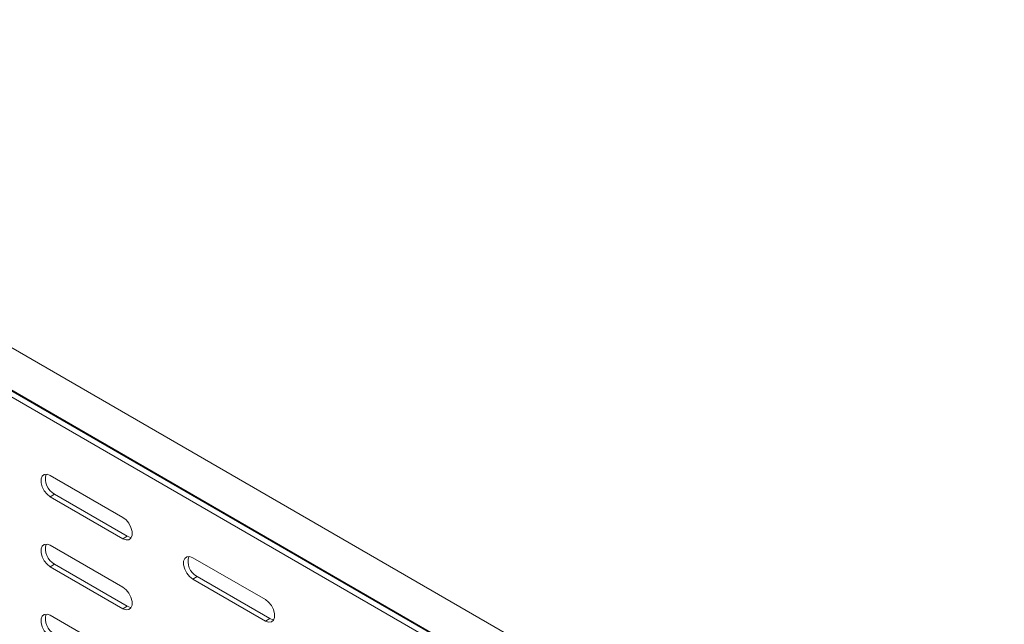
# Model space of a CAD drawing. Header units: millimetres. Extents: x -6 to 3617, y -5324 to -345.
# Tile 19 of 43: x 1688 to 1932, y -4638 to -4488. Entities that reach past the tile are written whole.
import ezdxf

# ---------------------------------------------------------------- set-up
doc = ezdxf.new("R2010")
doc.units = ezdxf.units.MM

msp = doc.modelspace()

# ---------------------------------------------------------------- linework, layer by layer
at = {"color": 7, "linetype": 'Continuous', "lineweight": 15}
for p, q in [((1931.28, -4710.85), (1544.71, -4487.68)), ((1539.95, -4495.44), (1926.73, -4718.73)), ((1930.84, -4721.28), (1544.05, -4497.99)), ((1931.09, -4721.44), (1544.3, -4498.15)), ((1931.96, -4723.46), (1545.17, -4500.18)), ((1713.29, -4611.1), (1695.26, -4600.69)), ((1696.32, -4605.39), (1695.26, -4606)), ((1695.26, -4606), (1713.29, -4616.41)), ((1714.35, -4615.79), (1696.32, -4605.39)), ((1714.35, -4615.79), (1713.29, -4616.41)), ((1713.29, -4628.45), (1695.26, -4618.04)), ((1748.64, -4631.51), (1730.61, -4621.1)), ((1696.32, -4622.74), (1695.26, -4623.35)), ((1695.26, -4623.35), (1713.29, -4633.76)), ((1714.35, -4633.15), (1696.32, -4622.74)), ((1731.67, -4625.8), (1730.61, -4626.41)), ((1730.61, -4626.41), (1748.64, -4636.82)), ((1749.7, -4636.2), (1731.67, -4625.8)), ((1714.35, -4633.15), (1713.29, -4633.76)), ((1713.29, -4645.8), (1695.26, -4635.39)), ((1749.7, -4636.2), (1748.64, -4636.82))]:
    msp.add_line(p, q, dxfattribs=at)
at = {"color": 7, "linetype": 'Continuous', "lineweight": 15, "flags": 128}
for points in [[(1695.26, -4600.69), (1694.47, -4600.4), (1693.78, -4600.46), (1693.27, -4600.87), (1692.99, -4601.58), (1692.99, -4602.5), (1693.27, -4603.52), (1693.78, -4604.52), (1694.47, -4605.38), (1695.26, -4606)], [(1713.29, -4616.41), (1714.07, -4616.7), (1714.77, -4616.64), (1715.28, -4616.23), (1715.55, -4615.52), (1715.55, -4614.6), (1715.28, -4613.58), (1714.77, -4612.57), (1714.07, -4611.71), (1713.29, -4611.1)], [(1715.35, -4616.11), (1715.13, -4616.09), (1714.35, -4615.79)], [(1695.26, -4618.04), (1694.47, -4617.75), (1693.78, -4617.81), (1693.27, -4618.22), (1692.99, -4618.93), (1692.99, -4619.85), (1693.27, -4620.87), (1693.78, -4621.88), (1694.47, -4622.74), (1695.26, -4623.35)], [(1730.61, -4621.1), (1729.83, -4620.81), (1729.14, -4620.87), (1728.62, -4621.28), (1728.35, -4621.99), (1728.35, -4622.91), (1728.62, -4623.93), (1729.14, -4624.93), (1729.83, -4625.79), (1730.61, -4626.41)], [(1713.29, -4633.76), (1714.07, -4634.05), (1714.77, -4633.99), (1715.28, -4633.58), (1715.55, -4632.87), (1715.55, -4631.95), (1715.28, -4630.93), (1714.77, -4629.92), (1714.07, -4629.06), (1713.29, -4628.45)], [(1748.64, -4636.82), (1749.43, -4637.11), (1750.12, -4637.05), (1750.63, -4636.64), (1750.91, -4635.93), (1750.91, -4635.01), (1750.63, -4633.99), (1750.12, -4632.98), (1749.43, -4632.12), (1748.64, -4631.51)], [(1715.35, -4633.46), (1715.13, -4633.44), (1714.35, -4633.15)], [(1695.26, -4635.39), (1694.47, -4635.1), (1693.78, -4635.16), (1693.27, -4635.57), (1692.99, -4636.28), (1692.99, -4637.2), (1693.27, -4638.22), (1693.78, -4639.23), (1694.47, -4640.09), (1695.26, -4640.7)], [(1750.71, -4636.52), (1750.49, -4636.5), (1749.7, -4636.2)]]:
    msp.add_lwpolyline(points, dxfattribs=at)
at = {"color": 7, "linetype": 'Continuous', "lineweight": 15}
for centre in [(1698.36, -4601.61), (1698.36, -4618.96), (1733.72, -4622.02), (1698.36, -4636.31)]:
    msp.add_arc(centre, 4.29, 163.3006, 241.539, dxfattribs=at)

doc.saveas('drawing.dxf')
